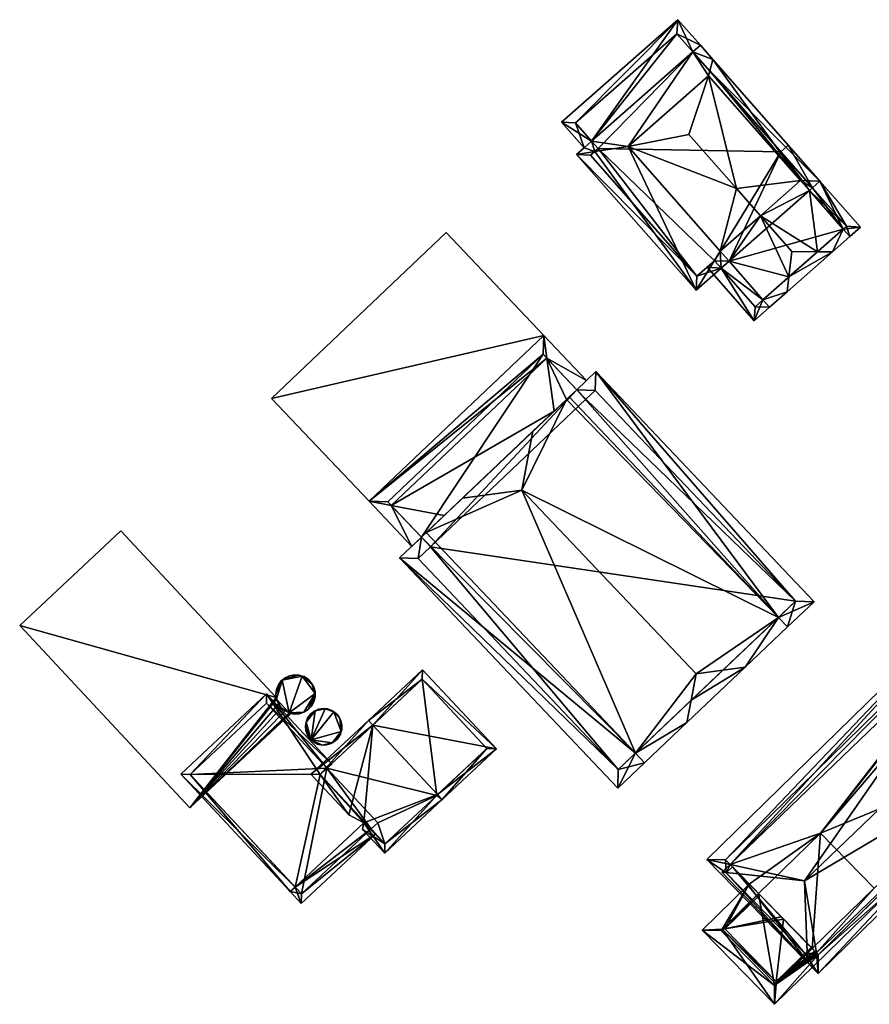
# Model space of a CAD drawing. Header units: inches. Extents: x 2523744 to 2528136, y 1148995 to 1152010.
# Tile 83 of 256: x 2525172 to 2525236, y 1150767 to 1150841. Entities that reach past the tile are written whole.
import ezdxf

# ---------------------------------------------------------------- set-up
doc = ezdxf.new("R2010")
doc.units = ezdxf.units.IN
doc.header["$MEASUREMENT"] = 0
for name, color, linetype in [('Gebaeude Einzelhaus', 10, 'Continuous'), ('Lagertank', 10, 'Continuous'), ('Offenes Gebaeude', 10, 'Continuous')]:
    doc.layers.add(name, color=color, linetype=linetype)

msp = doc.modelspace()

# ---------------------------------------------------------------- meshes
at = {"layer": 'Gebaeude Einzelhaus'}
mesh = msp.add_polyface(dxfattribs=at)
corners = [(2525222.778, 1150838.685, 425.745), (2525224.29, 1150838.101, 426.378), (2525223.34, 1150839.18, 425.745), (2525224.045, 1150837.246, 426.589), (2525217.89, 1150831.564, 426.676), (2525215.144, 1150831.965, 425.745), (2525223.943, 1150836.893, 426.676), (2525215.388, 1150831.18, 426.076), (2525214.581, 1150831.469, 425.745), (2525214.011, 1150830.968, 425.745), (2525223.02, 1150820.736, 425.745), (2525224.845, 1150823.666, 426.676), (2525224.906, 1150822.397, 426.453), (2525225.5, 1150822.921, 426.676), (2525230.898, 1150828.995, 426.676), (2525232.348, 1150828.95, 426.378), (2525231.785, 1150828.455, 426.589), (2525231.553, 1150828.25, 426.676), (2525222.48, 1150832.454, 430.695), (2525226.052, 1150828.397, 430.695), (2525227.871, 1150826.33, 430.695), (2525215.64, 1150831.401, 426.076), (2525215.075, 1150830.904, 425.958), (2525223.088, 1150821.795, 425.957), (2525224.41, 1150822.96, 426.453), (2525233.286, 1150823.62, 428.43), (2525234.606, 1150824.783, 426.676), (2525234.111, 1150825.345, 426.676), (2525232.162, 1150823.627, 429.266), (2525230.241, 1150823.639, 430.695), (2525228.059, 1150820.016, 426.676), (2525228.554, 1150819.454, 426.676), (2525229.874, 1150820.615, 428.43), (2525230.01, 1150821.733, 429.267), (2525227.396, 1150818.434, 425.874), (2525224.906, 1150822.397, 426.264), (2525223.847, 1150822.464, 425.874), (2525224.41, 1150822.96, 426.264), (2525227.464, 1150819.493, 426.264), (2525231.785, 1150828.455, 426.539), (2525229.959, 1150831.663, 426.206), (2525229.397, 1150831.168, 426.539), (2525232.348, 1150828.95, 426.206), (2525235.401, 1150825.483, 426.206), (2525234.343, 1150825.55, 426.539), (2525221.64, 1150841.11, 424.614), (2525212.881, 1150833.4, 424.614), (2525213.94, 1150833.333, 424.944), (2525221.573, 1150840.053, 424.943), (2525231.785, 1150828.455, 419.54), (2525229.397, 1150831.168, 419.54), (2525222.778, 1150838.685, 419.54), (2525215.64, 1150831.401, 419.54), (2525215.144, 1150831.965, 419.54), (2525215.075, 1150830.904, 419.54), (2525223.088, 1150821.795, 419.54), (2525224.41, 1150822.96, 419.54), (2525224.906, 1150822.397, 419.54), (2525225.501, 1150822.922, 419.54), (2525231.553, 1150828.25, 419.54), (2525228.059, 1150820.016, 419.54), (2525234.111, 1150825.345, 419.54), (2525227.464, 1150819.493, 419.54), (2525234.343, 1150825.55, 419.54), (2525221.573, 1150840.053, 419.54), (2525213.94, 1150833.333, 419.54)]
mesh.append_faces([[corners[k] for k in face] for face in [(48, 47, 45), (2, 48, 45), (0, 48, 2), (8, 47, 5), (45, 47, 46), (46, 47, 8), (5, 46, 8), (0, 45, 5), (5, 45, 46), (0, 2, 45), (42, 39, 40), (40, 39, 41), (42, 44, 39), (27, 44, 26), (26, 44, 43), (43, 44, 42), (42, 27, 43), (43, 27, 26), (42, 39, 27), (27, 39, 17), (42, 40, 39), (39, 40, 41), (34, 38, 31), (31, 38, 30), (34, 35, 38), (34, 36, 35), (35, 36, 37), (34, 35, 36), (36, 35, 37), (34, 30, 35), (35, 30, 13), (34, 31, 30), (25, 27, 26), (25, 28, 27), (32, 33, 25), (25, 33, 28), (33, 32, 30), (30, 32, 31), (33, 28, 29), (32, 25, 33), (33, 25, 28), (13, 20, 11), (30, 33, 13), (13, 33, 20), (20, 33, 29), (30, 32, 33), (30, 31, 32), (28, 20, 29), (28, 17, 20), (20, 17, 14), (25, 27, 28), (28, 27, 17), (25, 26, 27), (16, 3, 15), (15, 3, 1), (10, 23, 12), (12, 23, 24), (10, 9, 23), (23, 9, 22), (22, 9, 7), (5, 7, 8), (8, 7, 9), (5, 21, 7), (1, 0, 2), (1, 3, 0), (19, 6, 18), (19, 14, 6), (19, 20, 14), (19, 11, 20), (19, 4, 11), (19, 18, 4), (6, 4, 18), (16, 14, 17), (14, 3, 6), (14, 1, 3), (16, 15, 14), (14, 15, 1), (11, 12, 13), (7, 10, 4), (4, 10, 11), (11, 10, 12), (7, 9, 10), (7, 8, 9), (4, 5, 7), (7, 5, 8), (3, 0, 6), (6, 0, 4), (4, 0, 5), (3, 1, 0), (0, 1, 2)]], dxfattribs={"color": 13})
mesh.append_faces([[corners[k] for k in face] for face in [(64, 53, 65), (51, 53, 64), (5, 47, 53), (53, 47, 65), (47, 48, 65), (65, 48, 64), (48, 51, 64), (48, 0, 51), (61, 59, 63), (63, 59, 49), (44, 63, 39), (39, 63, 49), (44, 61, 63), (44, 27, 61), (57, 60, 62), (57, 58, 60), (30, 38, 60), (60, 38, 62), (35, 62, 38), (35, 57, 62), (61, 58, 59), (61, 60, 58), (27, 60, 61), (33, 30, 28), (28, 30, 27), (27, 30, 60), (58, 50, 59), (59, 50, 49), (50, 52, 51), (51, 52, 53), (52, 55, 54), (57, 56, 58), (58, 56, 50), (50, 56, 52), (52, 56, 55), (13, 12, 35), (16, 17, 39), (35, 56, 57), (35, 37, 56), (35, 12, 37), (37, 12, 24), (23, 37, 24), (23, 56, 37), (23, 55, 56), (23, 54, 55), (23, 22, 54), (22, 52, 54), (22, 7, 52), (7, 21, 52), (21, 5, 52), (52, 5, 53), (39, 3, 16), (3, 51, 0), (39, 50, 3), (3, 50, 51), (39, 49, 50)]], dxfattribs={"color": 41})
mesh = msp.add_polyface(dxfattribs=at)
corners = [(2525200.057, 1150804.518, 428.731), (2525198.375, 1150804.838, 428.15), (2525201.594, 1150801.445, 428.15), (2525202.32, 1150802.133, 428.731), (2525204.035, 1150803.761, 430.104), (2525212.315, 1150811.616, 430.104), (2525211.769, 1150815.628, 428.731), (2525211.538, 1150817.325, 428.15), (2525213.258, 1150812.51, 429.35), (2525214.032, 1150813.244, 428.731), (2525214.758, 1150813.933, 428.15), (2525211.5, 1150815.911, 428.568), (2525199.789, 1150804.8, 428.568), (2525210.729, 1150810.111, 432.516), (2525205.426, 1150805.08, 432.516), (2525209.893, 1150805.683, 435.837), (2525218.448, 1150785.874, 429.09), (2525200.673, 1150800.57, 427.431), (2525217.119, 1150783.235, 427.431), (2525202.32, 1150802.133, 428.786), (2525219.136, 1150785.149, 429.09), (2525202.69, 1150802.484, 429.09), (2525222.329, 1150788.178, 433.087), (2525222.646, 1150789.857, 434.346), (2525223.021, 1150791.845, 435.837), (2525226.72, 1150792.344, 433.087), (2525225.027, 1150792.116, 434.346), (2525229.911, 1150795.373, 429.09), (2525229.224, 1150796.097, 429.09), (2525213.465, 1150812.707, 429.091), (2525231.911, 1150797.269, 427.653), (2525215.464, 1150814.604, 427.653), (2525214.032, 1150813.244, 428.683), (2525203.008, 1150801.408, 428.786), (2525202.086, 1150800.533, 428.028), (2525217.156, 1150784.649, 428.028), (2525230.498, 1150797.306, 428.174), (2525215.426, 1150813.19, 428.175), (2525214.72, 1150812.52, 428.683), (2525214.032, 1150813.244, 418.814), (2525211.5, 1150815.911, 418.814), (2525199.789, 1150804.8, 418.814), (2525202.32, 1150802.133, 418.814), (2525203.008, 1150801.408, 418.814), (2525202.086, 1150800.533, 418.814), (2525217.156, 1150784.649, 418.813), (2525230.498, 1150797.306, 418.813), (2525215.426, 1150813.19, 418.814), (2525214.72, 1150812.52, 418.814)]
mesh.append_faces([[corners[k] for k in face] for face in [(32, 37, 38), (36, 27, 28), (36, 30, 27), (32, 31, 37), (37, 31, 36), (36, 31, 30), (25, 28, 27), (25, 26, 28), (26, 25, 23), (23, 25, 22), (20, 16, 22), (22, 16, 23), (17, 35, 18), (18, 35, 20), (20, 35, 16), (19, 34, 17), (17, 34, 35), (19, 33, 34), (28, 32, 29), (28, 31, 32), (28, 30, 31), (28, 27, 30), (15, 8, 13), (25, 28, 26), (26, 28, 24), (24, 28, 15), (15, 28, 8), (8, 28, 29), (25, 27, 28), (23, 26, 24), (22, 25, 23), (23, 25, 26), (16, 15, 21), (21, 15, 14), (16, 24, 15), (16, 23, 24), (16, 22, 23), (16, 20, 22), (19, 16, 21), (16, 18, 20), (19, 17, 16), (16, 17, 18), (13, 14, 15), (9, 6, 10), (10, 6, 7), (11, 7, 6), (0, 1, 12), (12, 1, 11), (11, 1, 7), (1, 0, 2), (2, 0, 3), (6, 10, 7), (6, 9, 10), (6, 8, 9), (6, 5, 8), (0, 6, 1), (1, 6, 7), (4, 5, 0), (0, 5, 6), (0, 3, 4), (0, 2, 3), (0, 1, 2)]], dxfattribs={"color": 13})
mesh.append_faces([[corners[k] for k in face] for face in [(48, 43, 39), (39, 43, 42), (43, 45, 44), (48, 46, 43), (43, 46, 45), (48, 47, 46), (21, 3, 19), (13, 4, 14), (14, 4, 21), (21, 4, 3), (8, 5, 13), (13, 5, 4), (38, 48, 32), (32, 48, 39), (38, 37, 48), (48, 37, 47), (37, 36, 47), (47, 36, 46), (16, 28, 23), (23, 28, 26), (16, 46, 28), (28, 46, 36), (16, 45, 46), (16, 35, 45), (35, 34, 45), (45, 34, 44), (34, 43, 44), (34, 33, 43), (3, 33, 19), (3, 43, 33), (3, 42, 43), (39, 42, 40), (40, 42, 41), (3, 12, 42), (42, 12, 41), (3, 0, 12), (12, 11, 41), (41, 11, 40), (32, 6, 9), (32, 11, 6), (32, 39, 11), (11, 39, 40), (29, 9, 8), (29, 32, 9)]], dxfattribs={"color": 41})
mesh = msp.add_polyface(dxfattribs=at)
corners = [(2525226.279, 1150776.773, 431.78), (2525224.968, 1150776.909, 431.245), (2525231.416, 1150770.19, 431.244), (2525231.366, 1150771.566, 431.821), (2525231.195, 1150776.263, 433.79), (2525248.291, 1150786.384, 431.244), (2525252.372, 1150790.3, 431.244), (2525250.875, 1150790.416, 431.873), (2525246.313, 1150790.77, 433.79), (2525232.084, 1150770.831, 431.244), (2525246.02, 1150795.47, 431.875), (2525245.924, 1150797.019, 431.245), (2525245.109, 1150796.237, 431.245), (2525225.576, 1150777.493, 431.245), (2525251.587, 1150789.604, 431.267), (2525250.953, 1150790.335, 431.81), (2525245.202, 1150796.143, 431.315), (2525245.892, 1150795.604, 431.776), (2525245.806, 1150795.521, 431.776), (2525250.91, 1150790.295, 431.81), (2525225.576, 1150777.493, 430.825), (2525223.819, 1150777.86, 428.846), (2525225.284, 1150776.846, 431.169), (2525244.613, 1150798.173, 428.846), (2525225.757, 1150777.308, 431.169), (2525245.109, 1150796.237, 431.146), (2525245.591, 1150796.684, 431.169), (2525245.121, 1150796.225, 431.169), (2525253.001, 1150789.585, 428.846), (2525251.536, 1150790.598, 431.168), (2525232.209, 1150769.273, 428.846), (2525231.23, 1150770.76, 431.168), (2525248.291, 1150786.384, 430.177), (2525232.084, 1150770.831, 430.443), (2525251.587, 1150789.604, 430.177), (2525251.064, 1150790.137, 431.168), (2525231.703, 1150771.222, 431.168), (2525245.806, 1150795.521, 431.169), (2525245.892, 1150795.604, 431.169), (2525250.953, 1150790.335, 431.168), (2525250.91, 1150790.295, 431.168), (2525244.596, 1150796.759, 430.174), (2525225.233, 1150777.844, 430.174), (2525232.225, 1150770.687, 430.175), (2525231.778, 1150771.145, 418.545), (2525232.084, 1150770.831, 418.545), (2525232.084, 1150770.831, 426.854), (2525231.778, 1150771.145, 427.502), (2525231.777, 1150771.145, 427.384), (2525229.615, 1150773.358, 428.789), (2525231.691, 1150771.234, 427.685), (2525229.426, 1150773.552, 428.789), (2525227.815, 1150775.201, 427.685), (2525227.727, 1150775.291, 427.384), (2525225.576, 1150777.493, 418.545), (2525227.728, 1150775.291, 427.501), (2525227.031, 1150776.004, 418.545), (2525227.727, 1150775.291, 418.545), (2525248.291, 1150786.384, 418.545), (2525251.587, 1150789.604, 418.545), (2525250.91, 1150790.295, 418.545), (2525250.953, 1150790.335, 418.545), (2525245.892, 1150795.604, 418.545), (2525245.806, 1150795.521, 418.545), (2525245.109, 1150796.237, 431.017), (2525245.202, 1150796.143, 418.545), (2525245.109, 1150796.237, 418.545), (2525232.394, 1150779.849, 418.545), (2525236.444, 1150775.703, 418.545), (2525244.596, 1150796.759, 418.545), (2525225.233, 1150777.844, 418.545), (2525232.225, 1150770.687, 418.545), (2525232.225, 1150770.687, 426.557)]
mesh.append_faces([[corners[k] for k in face] for face in [(36, 31, 24), (24, 31, 22), (29, 38, 26), (26, 38, 27), (27, 38, 37), (40, 39, 35), (35, 39, 29), (29, 39, 38), (28, 34, 29), (29, 34, 35), (30, 32, 28), (28, 32, 34), (31, 43, 30), (30, 43, 32), (31, 33, 43), (31, 36, 33), (21, 22, 30), (30, 22, 31), (28, 26, 23), (28, 29, 26), (25, 26, 27), (22, 20, 24), (23, 42, 21), (21, 42, 22), (22, 42, 20), (25, 41, 26), (26, 41, 23), (23, 41, 42), (29, 39, 35), (35, 39, 40), (27, 38, 26), (26, 38, 29), (29, 38, 39), (27, 37, 38), (36, 24, 31), (31, 24, 22), (31, 33, 36), (34, 29, 35), (32, 28, 34), (34, 28, 29), (31, 30, 33), (33, 30, 32), (32, 30, 28), (21, 30, 22), (22, 30, 31), (28, 26, 29), (28, 23, 26), (23, 25, 26), (26, 25, 27), (23, 20, 25), (20, 22, 24), (23, 21, 20), (20, 21, 22), (19, 15, 14), (10, 17, 11), (11, 17, 16), (16, 17, 18), (11, 16, 12), (15, 7, 6), (14, 15, 6), (6, 10, 11), (6, 7, 10), (5, 14, 6), (2, 3, 9), (13, 0, 1), (3, 2, 0), (0, 2, 1), (4, 13, 0), (0, 13, 1), (10, 12, 8), (8, 12, 4), (4, 12, 13), (10, 11, 12), (7, 10, 8), (7, 6, 10), (10, 6, 11), (9, 3, 2), (5, 4, 9), (9, 4, 3), (5, 8, 4), (5, 7, 8), (5, 6, 7), (0, 3, 4), (0, 2, 3), (0, 1, 2)]], dxfattribs={"color": 13})
mesh.append_faces([[corners[k] for k in face] for face in [(45, 58, 71), (66, 54, 69), (69, 54, 70), (32, 72, 58), (58, 72, 71), (32, 43, 72), (46, 43, 33), (45, 72, 46), (46, 72, 43), (45, 71, 72), (42, 54, 20), (42, 70, 54), (42, 41, 70), (70, 41, 69), (64, 66, 41), (41, 66, 69), (25, 64, 41), (65, 67, 66), (66, 67, 54), (54, 67, 56), (56, 67, 57), (68, 45, 44), (67, 58, 68), (68, 58, 45), (58, 60, 59), (60, 62, 61), (65, 63, 67), (67, 63, 58), (58, 63, 60), (60, 63, 62), (37, 16, 18), (37, 65, 16), (37, 63, 65), (64, 65, 66), (25, 16, 64), (64, 16, 65), (25, 12, 16), (38, 18, 17), (38, 37, 18), (38, 62, 37), (37, 62, 63), (10, 38, 17), (10, 62, 38), (62, 39, 61), (39, 7, 15), (62, 10, 39), (39, 10, 7), (40, 39, 19), (19, 39, 15), (40, 61, 39), (40, 60, 61), (34, 40, 14), (14, 40, 19), (34, 60, 40), (34, 59, 60), (32, 34, 5), (5, 34, 14), (32, 59, 34), (32, 58, 59), (33, 5, 9), (33, 32, 5), (53, 56, 57), (53, 54, 56), (52, 20, 55), (55, 20, 53), (53, 20, 54), (51, 0, 52), (52, 0, 20), (20, 0, 13), (49, 3, 51), (51, 3, 0), (47, 33, 50), (50, 33, 49), (49, 33, 3), (3, 33, 9), (44, 46, 48), (48, 46, 47), (47, 46, 33), (44, 45, 46), (13, 25, 20), (13, 12, 25)]], dxfattribs={"color": 41})
mesh = msp.add_polyface(dxfattribs=at)
corners = [(2525203.545, 1150782.744, 426.645), (2525203.885, 1150782.38, 426.645), (2525207.97, 1150786.195, 424.985), (2525198.669, 1150787.966, 426.645), (2525202.413, 1150792.146, 424.985), (2525198.328, 1150788.331, 426.645), (2525193.999, 1150784.288, 424.985), (2525196.856, 1150781.229, 424.985), (2525197.974, 1150780.612, 425.096), (2525199.556, 1150778.338, 424.985), (2525197.893, 1150780.119, 424.985), (2525194.705, 1150784.264, 425.125), (2525199.58, 1150779.044, 425.125), (2525203.475, 1150782.679, 426.618), (2525207.264, 1150786.219, 425.133), (2525202.389, 1150791.44, 425.133), (2525203.475, 1150782.679, 418.413), (2525207.264, 1150786.219, 418.413), (2525202.389, 1150791.44, 418.414), (2525195.208, 1150784.734, 418.414), (2525195.208, 1150784.734, 424.648), (2525194.705, 1150784.264, 424.648), (2525198.05, 1150780.682, 425.096), (2525198.538, 1150780.16, 424.836), (2525199.58, 1150779.044, 418.413), (2525198.538, 1150780.16, 418.414), (2525199.041, 1150780.63, 418.414)]
mesh.append_faces([[corners[k] for k in face] for face in [(13, 0, 1), (4, 15, 5), (5, 15, 3), (14, 1, 0), (4, 2, 15), (15, 2, 14), (14, 2, 1), (8, 12, 10), (10, 12, 9), (9, 12, 1), (1, 12, 13), (5, 11, 6), (6, 11, 7), (7, 11, 8), (8, 11, 12), (5, 3, 11), (0, 9, 1), (3, 8, 0), (0, 8, 9), (9, 8, 10), (3, 7, 8), (3, 6, 7), (3, 5, 6), (3, 4, 5), (0, 2, 3), (3, 2, 4), (0, 1, 2)]], dxfattribs={"color": 13})
mesh.append_faces([[corners[k] for k in face] for face in [(16, 18, 17), (16, 19, 18), (16, 26, 19), (16, 24, 26), (26, 24, 25), (13, 12, 16), (16, 12, 24), (24, 23, 25), (22, 11, 21), (24, 12, 23), (23, 12, 22), (22, 12, 11), (11, 20, 21), (11, 3, 20), (20, 3, 19), (19, 3, 18), (18, 3, 15), (15, 14, 18), (18, 14, 17), (14, 16, 17), (14, 0, 16), (0, 13, 16)]], dxfattribs={"color": 41})
mesh = msp.add_polyface(dxfattribs=at)
corners = [(2525192.806, 1150775.785, 425.096), (2525192.44, 1150775.443, 425.096), (2525193.269, 1150774.556, 424.654), (2525198.879, 1150779.795, 424.654), (2525198.538, 1150780.16, 424.836), (2525197.974, 1150780.612, 425.096), (2525198.05, 1150780.682, 425.096), (2525195.208, 1150784.734, 424.648), (2525195.574, 1150785.076, 424.648), (2525190.664, 1150790.333, 423.99), (2525194.705, 1150784.264, 424.648), (2525184.185, 1150784.281, 423.99), (2525193.293, 1150775.263, 424.836), (2525190.64, 1150789.626, 424.036), (2525184.891, 1150784.258, 424.036), (2525195.208, 1150784.734, 418.414), (2525190.64, 1150789.626, 418.414), (2525184.891, 1150784.258, 418.414), (2525193.293, 1150775.263, 418.414), (2525198.538, 1150780.16, 418.414), (2525199.041, 1150780.63, 418.414)]
mesh.append_faces([[corners[k] for k in face] for face in [(11, 14, 1), (1, 14, 0), (13, 8, 7), (11, 9, 14), (14, 9, 13), (13, 9, 8), (1, 12, 2), (2, 12, 3), (3, 12, 4), (1, 0, 12), (10, 5, 6), (10, 0, 5), (10, 11, 0), (0, 11, 1), (7, 9, 10), (10, 9, 11), (7, 8, 9), (0, 4, 5), (5, 4, 6), (0, 3, 4), (0, 2, 3), (0, 1, 2)]], dxfattribs={"color": 13})
mesh.append_faces([[corners[k] for k in face] for face in [(15, 17, 16), (15, 18, 17), (15, 19, 18), (15, 20, 19), (4, 12, 19), (19, 12, 18), (0, 18, 12), (0, 17, 18), (0, 14, 17), (14, 13, 17), (17, 13, 16), (16, 13, 15), (15, 13, 7)]], dxfattribs={"color": 41})
mesh = msp.add_polyface(dxfattribs=at)
corners = [(2525224.991, 1150772.617, 427.501), (2525223.471, 1150772.53, 426.026), (2525228.919, 1150766.954, 426.026), (2525229.041, 1150768.471, 427.502), (2525229.056, 1150768.66, 427.685), (2525225.18, 1150772.628, 427.685), (2525227.029, 1150776.006, 426.026), (2525227.728, 1150775.291, 427.501), (2525227.815, 1150775.201, 427.685), (2525232.225, 1150770.687, 426.557), (2525237.858, 1150775.686, 426.026), (2525237.31, 1150775.655, 426.558), (2525232.182, 1150770.731, 426.647), (2525232.084, 1150770.831, 426.854), (2525231.958, 1150770.96, 427.121), (2525231.778, 1150771.145, 427.502), (2525231.691, 1150771.234, 427.685), (2525237.606, 1150775.944, 426.026), (2525229.426, 1150773.552, 428.789), (2525229.615, 1150773.358, 428.789), (2525224.885, 1150772.514, 427.311), (2525228.935, 1150768.368, 427.311), (2525227.727, 1150775.291, 418.545), (2525227.727, 1150775.291, 427.384), (2525224.885, 1150772.514, 418.545), (2525228.935, 1150768.368, 418.545), (2525231.778, 1150771.145, 418.545), (2525231.777, 1150771.145, 427.384), (2525232.394, 1150779.849, 418.545), (2525236.444, 1150775.703, 418.545)]
mesh.append_faces([[corners[k] for k in face] for face in [(17, 10, 11), (3, 2, 21), (9, 3, 12), (12, 3, 13), (13, 3, 14), (14, 3, 15), (9, 2, 3), (11, 10, 9), (9, 10, 2), (1, 21, 2), (0, 20, 1), (1, 20, 21), (1, 6, 0), (0, 6, 7), (4, 16, 19), (4, 19, 5), (5, 19, 18), (18, 8, 5), (10, 17, 11), (4, 15, 16), (4, 14, 15), (4, 13, 14), (3, 12, 4), (4, 12, 13), (3, 9, 12), (9, 10, 11), (3, 2, 9), (9, 2, 10), (7, 5, 8), (7, 6, 5), (5, 6, 0), (0, 6, 1), (0, 4, 5), (0, 3, 4), (0, 2, 3), (0, 1, 2)]], dxfattribs={"color": 13})
mesh.append_faces([[corners[k] for k in face] for face in [(22, 25, 24), (22, 26, 25), (22, 28, 26), (26, 28, 29), (27, 3, 21), (27, 15, 3), (21, 26, 27), (21, 25, 26), (21, 20, 25), (25, 20, 24), (20, 0, 23), (23, 0, 7), (24, 20, 22), (22, 20, 23)]], dxfattribs={"color": 41})
at = {"layer": 'Lagertank'}
mesh = msp.add_polyface(dxfattribs=at)
corners = [(2525192.352, 1150788.901, 428.165), (2525192.384, 1150788.886, 428.165), (2525192.748, 1150788.816, 428.165), (2525193.118, 1150788.839, 428.165), (2525193.471, 1150788.953, 428.165), (2525194.314, 1150790.351, 428.165), (2525193.785, 1150789.15, 428.165), (2525194.04, 1150789.42, 428.165), (2525194.22, 1150789.745, 428.165), (2525194.313, 1150790.104, 428.165), (2525194.306, 1150790.507, 428.165), (2525194.314, 1150790.475, 428.165), (2525194.078, 1150791.098, 428.165), (2525193.335, 1150791.678, 428.165), (2525194.223, 1150790.835, 428.165), (2525194.021, 1150791.185, 428.165), (2525194.044, 1150791.16, 428.165), (2525193.791, 1150791.431, 428.165), (2525193.479, 1150791.631, 428.165), (2525193.011, 1150791.754, 428.165), (2525193.125, 1150791.746, 428.165), (2525191.831, 1150791.362, 428.165), (2525192.39, 1150791.703, 428.165), (2525192.755, 1150791.771, 428.165), (2525192.055, 1150791.545, 428.165), (2525191.549, 1150791.01, 428.165), (2525191.768, 1150791.31, 428.165), (2525191.411, 1150790.665, 428.165), (2525191.364, 1150790.298, 428.165), (2525191.41, 1150789.929, 428.165), (2525191.763, 1150789.283, 428.165), (2525191.545, 1150789.584, 428.165), (2525192.048, 1150789.045, 428.165), (2525194.314, 1150790.475, 418.414), (2525194.314, 1150790.351, 418.414), (2525194.306, 1150790.507, 418.414), (2525194.223, 1150790.835, 418.414), (2525194.078, 1150791.098, 418.414), (2525194.044, 1150791.16, 418.414), (2525194.021, 1150791.185, 418.414), (2525193.791, 1150791.431, 418.414), (2525193.479, 1150791.631, 418.414), (2525193.335, 1150791.678, 418.414), (2525193.125, 1150791.746, 418.414), (2525193.011, 1150791.754, 418.414), (2525192.755, 1150791.771, 418.414), (2525192.39, 1150791.703, 418.414), (2525192.055, 1150791.545, 418.414), (2525191.831, 1150791.362, 418.414), (2525191.768, 1150791.31, 418.414), (2525191.549, 1150791.01, 418.414), (2525191.411, 1150790.665, 418.414), (2525191.364, 1150790.298, 418.414), (2525191.392, 1150790.072, 425.549), (2525191.392, 1150790.072, 425.649), (2525191.41, 1150789.929, 418.414), (2525191.41, 1150789.929, 425.545), (2525191.41, 1150789.929, 425.645), (2525191.545, 1150789.584, 425.637), (2525191.545, 1150789.584, 418.414), (2525191.545, 1150789.584, 425.537), (2525191.763, 1150789.283, 425.635), (2525191.763, 1150789.283, 418.414), (2525191.763, 1150789.283, 425.535), (2525192.048, 1150789.045, 425.637), (2525192.048, 1150789.045, 418.414), (2525192.048, 1150789.045, 425.537), (2525192.352, 1150788.901, 425.644), (2525192.352, 1150788.901, 418.414), (2525192.352, 1150788.901, 425.544), (2525192.384, 1150788.886, 425.645), (2525192.384, 1150788.886, 418.414), (2525192.384, 1150788.886, 425.545), (2525192.482, 1150788.867, 425.548), (2525192.748, 1150788.816, 418.414), (2525192.482, 1150788.867, 425.648), (2525193.118, 1150788.839, 418.414), (2525193.471, 1150788.953, 418.414), (2525193.785, 1150789.15, 418.414), (2525194.313, 1150790.104, 418.414), (2525194.04, 1150789.42, 418.414), (2525194.22, 1150789.745, 418.414)]
mesh.append_faces([[corners[k] for k in face] for face in [(0, 30, 32), (0, 29, 30), (30, 29, 31), (0, 21, 29), (29, 21, 28), (28, 21, 27), (27, 21, 25), (25, 21, 26), (21, 22, 24), (21, 19, 22), (22, 19, 23), (0, 13, 21), (21, 13, 19), (19, 13, 20), (13, 17, 18), (13, 12, 17), (17, 12, 15), (15, 12, 16), (12, 10, 14), (0, 5, 13), (13, 5, 12), (12, 5, 10), (10, 5, 11), (5, 8, 9), (5, 7, 8), (5, 6, 7), (0, 4, 5), (5, 4, 6), (0, 3, 4), (0, 2, 3), (0, 1, 2)]], dxfattribs={"color": 13})
mesh.append_faces([[corners[k] for k in face] for face in [(78, 34, 80), (80, 34, 81), (81, 34, 79), (34, 35, 33), (34, 37, 35), (35, 37, 36), (37, 39, 38), (37, 40, 39), (34, 42, 37), (37, 42, 40), (40, 42, 41), (42, 44, 43), (44, 46, 45), (42, 48, 44), (44, 48, 46), (46, 48, 47), (48, 50, 49), (48, 51, 50), (48, 52, 51), (48, 55, 52), (55, 62, 59), (34, 68, 42), (42, 68, 48), (48, 68, 55), (55, 68, 62), (62, 68, 65), (68, 74, 71), (68, 76, 74), (78, 77, 34), (34, 77, 68), (68, 77, 76), (9, 8, 79), (79, 8, 81), (8, 7, 81), (81, 7, 80), (7, 6, 80), (80, 6, 78), (5, 9, 34), (34, 9, 79), (6, 4, 78), (78, 4, 77), (4, 3, 77), (77, 3, 76), (3, 2, 76), (76, 2, 74), (71, 73, 72), (75, 1, 70), (73, 2, 75), (75, 2, 1), (71, 74, 73), (73, 74, 2), (68, 71, 69), (69, 71, 72), (70, 0, 67), (70, 1, 0), (65, 68, 66), (66, 68, 69), (0, 32, 67), (67, 32, 64), (62, 65, 63), (63, 65, 66), (61, 64, 30), (30, 64, 32), (59, 63, 60), (59, 62, 63), (58, 30, 31), (58, 61, 30), (55, 60, 56), (55, 59, 60), (57, 31, 29), (57, 58, 31), (29, 54, 57), (53, 55, 56), (53, 52, 55), (29, 28, 54), (54, 28, 53), (53, 28, 52), (28, 27, 52), (52, 27, 51), (27, 25, 51), (51, 25, 50), (25, 26, 50), (50, 26, 49), (26, 21, 49), (49, 21, 48), (21, 24, 48), (48, 24, 47), (24, 22, 47), (47, 22, 46), (22, 23, 46), (46, 23, 45), (23, 19, 45), (45, 19, 44), (19, 20, 44), (44, 20, 43), (20, 13, 43), (43, 13, 42), (13, 18, 42), (42, 18, 41), (18, 17, 41), (41, 17, 40), (17, 15, 40), (40, 15, 39), (15, 16, 39), (39, 16, 38), (16, 12, 38), (38, 12, 37), (12, 14, 37), (37, 14, 36), (14, 10, 36), (36, 10, 35), (10, 11, 35), (35, 11, 33), (11, 5, 33), (33, 5, 34)]], dxfattribs={"color": 41})
mesh = msp.add_polyface(dxfattribs=at)
corners = [(2525194.018, 1150786.861, 428.165), (2525194.19, 1150786.71, 428.165), (2525194.499, 1150786.555, 428.165), (2525194.836, 1150786.48, 428.165), (2525195.601, 1150786.641, 428.165), (2525195.183, 1150786.493, 428.165), (2525195.514, 1150786.59, 428.165), (2525196.001, 1150786.956, 428.165), (2525195.811, 1150786.766, 428.165), (2525196.102, 1150787.091, 428.165), (2525196.281, 1150787.49, 428.165), (2525196.055, 1150787.011, 428.165), (2525196.23, 1150787.31, 428.165), (2525196.335, 1150787.988, 428.165), (2525196.325, 1150787.643, 428.165), (2525196.174, 1150788.49, 428.165), (2525195.732, 1150788.985, 428.165), (2525196.259, 1150788.325, 428.165), (2525195.997, 1150788.75, 428.165), (2525196.101, 1150788.633, 428.165), (2525195.871, 1150788.891, 428.165), (2525195.259, 1150789.201, 428.165), (2525195.585, 1150789.085, 428.165), (2525195.063, 1150789.219, 428.165), (2525194.574, 1150789.178, 428.165), (2525194.915, 1150789.233, 428.165), (2525194.322, 1150789.068, 428.165), (2525193.984, 1150788.826, 428.165), (2525194.256, 1150789.039, 428.165), (2525193.773, 1150788.553, 428.165), (2525193.63, 1150788.196, 428.165), (2525193.636, 1150788.235, 428.165), (2525193.584, 1150787.893, 428.165), (2525193.616, 1150787.549, 428.165), (2525193.735, 1150787.224, 428.165), (2525193.93, 1150786.939, 428.165), (2525195.811, 1150786.766, 418.913), (2525195.601, 1150786.641, 418.913), (2525196.001, 1150786.956, 418.913), (2525196.055, 1150787.011, 418.913), (2525196.102, 1150787.091, 418.913), (2525196.23, 1150787.31, 418.913), (2525196.281, 1150787.49, 418.913), (2525196.325, 1150787.643, 418.913), (2525196.335, 1150787.988, 418.913), (2525196.259, 1150788.325, 418.913), (2525196.174, 1150788.49, 418.913), (2525196.101, 1150788.633, 418.913), (2525195.997, 1150788.75, 418.913), (2525195.871, 1150788.891, 418.913), (2525195.732, 1150788.985, 418.913), (2525195.585, 1150789.085, 418.913), (2525195.259, 1150789.201, 418.913), (2525195.063, 1150789.219, 418.913), (2525194.915, 1150789.233, 418.913), (2525194.574, 1150789.178, 418.913), (2525194.322, 1150789.068, 418.913), (2525194.256, 1150789.039, 418.913), (2525193.984, 1150788.826, 418.913), (2525193.773, 1150788.553, 418.913), (2525193.636, 1150788.235, 418.913), (2525193.63, 1150788.196, 418.913), (2525193.584, 1150787.893, 418.913), (2525193.616, 1150787.549, 418.913), (2525193.735, 1150787.224, 418.913), (2525193.93, 1150786.939, 418.913), (2525195.514, 1150786.59, 418.913), (2525194.018, 1150786.861, 418.913), (2525194.19, 1150786.71, 418.913), (2525194.499, 1150786.555, 418.913), (2525194.836, 1150786.48, 418.913), (2525195.183, 1150786.493, 418.913)]
mesh.append_faces([[corners[k] for k in face] for face in [(0, 34, 35), (0, 33, 34), (0, 32, 33), (0, 30, 32), (30, 29, 31), (0, 26, 30), (30, 26, 29), (29, 26, 27), (27, 26, 28), (0, 23, 26), (26, 23, 24), (24, 23, 25), (0, 16, 23), (23, 16, 21), (21, 16, 22), (16, 18, 20), (16, 15, 18), (18, 15, 19), (15, 13, 17), (0, 10, 16), (16, 10, 15), (15, 10, 13), (13, 10, 14), (10, 9, 12), (9, 7, 11), (0, 4, 10), (10, 4, 9), (9, 4, 7), (7, 4, 8), (4, 5, 6), (0, 3, 4), (4, 3, 5), (0, 2, 3), (0, 1, 2)]], dxfattribs={"color": 13})
mesh.append_faces([[corners[k] for k in face] for face in [(67, 69, 68), (67, 70, 69), (67, 37, 70), (70, 37, 71), (71, 37, 66), (37, 38, 36), (37, 40, 38), (38, 40, 39), (67, 42, 37), (37, 42, 40), (40, 42, 41), (42, 44, 43), (42, 46, 44), (44, 46, 45), (46, 48, 47), (67, 50, 42), (42, 50, 46), (46, 50, 48), (48, 50, 49), (50, 52, 51), (67, 53, 50), (50, 53, 52), (53, 55, 54), (67, 56, 53), (53, 56, 55), (56, 58, 57), (56, 59, 58), (67, 61, 56), (56, 61, 59), (59, 61, 60), (67, 62, 61), (67, 63, 62), (67, 64, 63), (67, 65, 64), (6, 5, 66), (66, 5, 71), (5, 3, 71), (71, 3, 70), (3, 2, 70), (70, 2, 69), (2, 1, 69), (69, 1, 68), (1, 0, 68), (68, 0, 67), (0, 35, 67), (67, 35, 65), (4, 6, 37), (37, 6, 66), (35, 34, 65), (65, 34, 64), (34, 33, 64), (64, 33, 63), (33, 32, 63), (63, 32, 62), (32, 30, 62), (62, 30, 61), (30, 31, 61), (61, 31, 60), (31, 29, 60), (60, 29, 59), (29, 27, 59), (59, 27, 58), (27, 28, 58), (58, 28, 57), (28, 26, 57), (57, 26, 56), (26, 24, 56), (56, 24, 55), (24, 25, 55), (55, 25, 54), (25, 23, 54), (54, 23, 53), (23, 21, 53), (53, 21, 52), (21, 22, 52), (52, 22, 51), (22, 16, 51), (51, 16, 50), (16, 20, 50), (50, 20, 49), (20, 18, 49), (49, 18, 48), (18, 19, 48), (48, 19, 47), (19, 15, 47), (47, 15, 46), (15, 17, 46), (46, 17, 45), (17, 13, 45), (45, 13, 44), (13, 14, 44), (44, 14, 43), (14, 10, 43), (43, 10, 42), (10, 12, 42), (42, 12, 41), (12, 9, 41), (41, 9, 40), (9, 11, 40), (40, 11, 39), (11, 7, 39), (39, 7, 38), (7, 8, 38), (38, 8, 36), (8, 4, 36), (36, 4, 37)]], dxfattribs={"color": 41})
at = {"layer": 'Offenes Gebaeude'}
mesh = msp.add_polyface(dxfattribs=at)
corners = [(2525191.021, 1150812.589, 425.79), (2525211.538, 1150817.325, 428.15), (2525204.184, 1150825.078, 425.79), (2525198.375, 1150804.838, 428.15), (2525191.021, 1150812.589, 425.69), (2525204.184, 1150825.078, 425.69), (2525198.375, 1150804.838, 428.05), (2525211.538, 1150817.325, 428.05)]
mesh.append_faces([[corners[k] for k in face] for face in [(3, 1, 0), (0, 1, 2)]], dxfattribs={"color": 13})
mesh.append_faces([[corners[k] for k in face] for face in [(4, 7, 6), (5, 7, 4), (2, 7, 5), (1, 7, 2), (6, 7, 3), (3, 7, 1), (4, 6, 0), (0, 6, 3), (5, 4, 2), (2, 4, 0)]], dxfattribs={"color": 41})
mesh = msp.add_polyface(dxfattribs=at)
corners = [(2525191.392, 1150790.072, 425.649), (2525172.055, 1150795.484, 425.096), (2525184.874, 1150781.76, 425.096), (2525179.684, 1150802.609, 425.649), (2525192.384, 1150788.886, 425.645), (2525192.482, 1150788.867, 425.648), (2525192.352, 1150788.901, 425.644), (2525192.048, 1150789.045, 425.637), (2525191.763, 1150789.283, 425.635), (2525191.545, 1150789.584, 425.637), (2525191.41, 1150789.929, 425.645), (2525192.482, 1150788.867, 425.548), (2525184.874, 1150781.76, 424.996), (2525179.684, 1150802.609, 425.549), (2525191.392, 1150790.072, 425.549), (2525172.055, 1150795.484, 424.996), (2525192.384, 1150788.886, 425.545), (2525192.352, 1150788.901, 425.544), (2525191.41, 1150789.929, 425.545), (2525191.545, 1150789.584, 425.537), (2525191.763, 1150789.283, 425.535), (2525192.048, 1150789.045, 425.537)]
mesh.append_faces([[corners[k] for k in face] for face in [(0, 2, 10), (10, 2, 9), (9, 2, 8), (8, 2, 7), (7, 2, 6), (6, 2, 4), (4, 2, 5), (3, 1, 0), (0, 1, 2)]], dxfattribs={"color": 13})
mesh.append_faces([[corners[k] for k in face] for face in [(14, 15, 13), (17, 12, 21), (21, 12, 20), (20, 12, 19), (19, 12, 18), (18, 12, 14), (14, 12, 15), (17, 16, 12), (12, 16, 11), (2, 1, 12), (12, 1, 15), (1, 13, 15), (1, 3, 13), (13, 0, 14), (13, 3, 0), (12, 11, 2), (2, 11, 5)]], dxfattribs={"color": 41})

doc.saveas('drawing.dxf')
